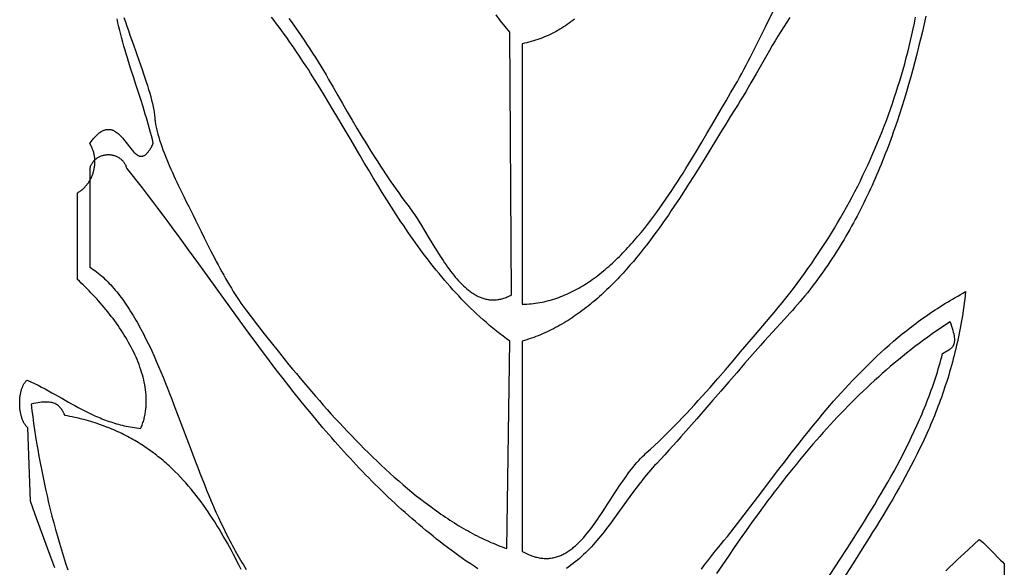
# Model space of a CAD drawing. Extents: x 0 to 600, y 0 to 588.
# Tile 33 of 55: x 253 to 332, y 399 to 444. Entities that reach past the tile are written whole.
import ezdxf

# ---------------------------------------------------------------- set-up
doc = ezdxf.new("R2010")
doc.units = 0

msp = doc.modelspace()

# ---------------------------------------------------------------- linework, layer by layer
for points in [[(274.619, 443.615), (274.866, 443.267), (275.112, 442.918), (275.355, 442.569), (275.597, 442.22), (275.836, 441.87), (276.071, 441.519), (276.304, 441.168), (276.534, 440.816), (276.76, 440.463), (276.982, 440.109), (277.2, 439.755), (277.414, 439.399), (277.623, 439.042), (277.827, 438.684), (278.189, 438.044), (278.561, 437.39), (278.943, 436.725), (279.334, 436.052), (279.732, 435.374), (280.137, 434.693), (280.548, 434.013), (280.755, 433.674), (280.963, 433.336), (281.172, 433), (281.382, 432.665), (281.593, 432.333), (281.804, 432.003), (282.015, 431.676), (282.227, 431.352), (282.439, 431.032), (282.651, 430.716), (282.863, 430.404), (283.074, 430.097), (283.286, 429.795), (283.496, 429.498), (283.707, 429.207), (283.916, 428.921), (284.125, 428.643), (284.332, 428.371), (284.43, 428.242), (284.527, 428.107), (284.626, 427.968), (284.725, 427.824), (284.824, 427.675), (284.925, 427.523), (285.127, 427.206), (285.331, 426.875), (285.539, 426.534), (285.964, 425.826), (286.182, 425.465), (286.403, 425.102), (286.628, 424.739), (286.857, 424.379), (286.974, 424.201), (287.091, 424.024), (287.21, 423.849), (287.329, 423.676), (287.45, 423.506), (287.572, 423.338), (287.696, 423.173), (287.82, 423.011), (287.946, 422.853), (288.073, 422.698), (288.202, 422.548), (288.332, 422.402), (288.463, 422.261), (288.596, 422.125), (288.73, 421.994), (288.866, 421.868), (289.003, 421.749), (289.142, 421.635), (289.212, 421.581), (289.282, 421.528), (289.353, 421.477), (289.424, 421.428), (289.495, 421.38), (289.567, 421.334), (289.64, 421.29), (289.712, 421.248), (289.785, 421.207), (289.859, 421.169), (289.933, 421.133), (290.007, 421.098), (290.082, 421.066), (290.158, 421.035), (290.233, 421.007), (290.309, 420.981), (290.386, 420.957), (290.463, 420.935), (290.541, 420.916), (290.618, 420.898), (290.697, 420.883), (290.776, 420.871), (290.855, 420.861), (290.935, 420.853), (291.015, 420.847), (291.096, 420.845), (291.177, 420.844), (291.259, 420.847), (291.341, 420.851), (291.423, 420.859), (291.506, 420.869), (291.59, 420.882), (291.674, 420.898), (291.759, 420.916), (291.844, 420.937), (291.929, 420.961), (292.015, 420.988), (292.102, 421.018), (292.189, 421.051), (292.277, 421.087), (292.365, 421.126), (292.453, 421.168), (292.543, 421.213), (292.632, 421.261), (292.5, 442.5), (292.122, 442.965), (291.747, 443.435), (291.375, 443.91)], [(297.72, 443.556), (297.577, 443.446), (297.433, 443.337), (297.287, 443.232), (297.14, 443.128), (296.992, 443.028), (296.842, 442.93), (296.69, 442.834), (296.537, 442.741), (296.382, 442.651), (296.226, 442.564), (296.068, 442.479), (295.908, 442.397), (295.747, 442.318), (295.584, 442.242), (295.419, 442.169), (295.252, 442.099), (295.084, 442.032), (294.914, 441.968), (294.742, 441.908), (294.568, 441.85), (294.393, 441.796), (294.215, 441.745), (294.036, 441.697), (293.854, 441.652), (293.671, 441.611), (293.486, 441.574), (293.5, 420.5), (293.681, 420.504), (293.861, 420.511), (294.04, 420.523), (294.219, 420.538), (294.396, 420.557), (294.573, 420.579), (294.748, 420.605), (294.923, 420.634), (295.097, 420.667), (295.269, 420.703), (295.441, 420.743), (295.612, 420.786), (295.783, 420.832), (295.952, 420.882), (296.12, 420.935), (296.288, 420.991), (296.455, 421.05), (296.621, 421.112), (296.786, 421.178), (296.95, 421.246), (297.113, 421.317), (297.275, 421.392), (297.437, 421.469), (297.598, 421.549), (297.758, 421.632), (297.917, 421.718), (298.075, 421.806), (298.232, 421.897), (298.389, 421.991), (298.545, 422.087), (298.699, 422.186), (298.854, 422.288), (299.007, 422.392), (299.159, 422.498), (299.311, 422.607), (299.462, 422.719), (299.612, 422.832), (299.761, 422.948), (299.91, 423.066), (300.057, 423.186), (300.204, 423.309), (300.35, 423.434), (300.495, 423.56), (300.64, 423.689), (300.784, 423.82), (300.927, 423.952), (301.069, 424.087), (301.21, 424.224), (301.351, 424.362), (301.491, 424.502), (301.63, 424.644), (301.769, 424.787), (301.906, 424.933), (302.043, 425.08), (302.18, 425.228), (302.315, 425.378), (302.45, 425.53), (302.584, 425.683), (302.85, 425.993), (303.113, 426.308), (303.373, 426.629), (303.63, 426.955), (303.885, 427.284), (304.136, 427.618), (304.385, 427.956), (304.632, 428.297), (304.875, 428.641), (305.116, 428.987), (305.354, 429.336), (305.59, 429.688), (305.823, 430.041), (306.054, 430.395), (306.282, 430.751), (306.508, 431.107), (306.731, 431.464), (306.951, 431.821), (307.17, 432.177), (307.386, 432.533), (307.599, 432.888), (308.019, 433.595), (308.43, 434.294), (308.832, 434.983), (309.611, 436.32), (309.988, 436.963), (310.356, 437.586), (310.539, 437.894), (310.72, 438.207), (310.9, 438.524), (311.079, 438.845), (311.257, 439.169), (311.434, 439.498), (311.61, 439.829), (311.786, 440.164), (311.962, 440.502), (312.137, 440.843), (312.485, 441.533), (312.833, 442.232), (313.182, 442.939), (313.881, 444.372)], [(326.154, 443.807), (326.013, 443.184), (325.869, 442.563), (325.721, 441.944), (325.57, 441.327), (325.415, 440.712), (325.256, 440.1), (325.093, 439.489), (324.926, 438.881), (324.754, 438.275), (324.578, 437.672), (324.397, 437.071), (324.211, 436.473), (324.02, 435.878), (323.824, 435.285), (323.724, 434.99), (323.622, 434.696), (323.519, 434.403), (323.415, 434.11), (323.309, 433.818), (323.202, 433.527), (323.094, 433.236), (322.983, 432.947), (322.872, 432.658), (322.759, 432.37), (322.644, 432.083), (322.528, 431.797), (322.41, 431.511), (322.29, 431.227), (322.169, 430.943), (322.047, 430.661), (321.922, 430.379), (321.796, 430.098), (321.668, 429.819), (321.539, 429.54), (321.408, 429.262), (321.275, 428.985), (321.14, 428.709), (321.003, 428.434), (320.865, 428.16), (320.725, 427.887), (320.583, 427.615), (320.439, 427.344), (320.293, 427.075), (320.145, 426.806), (319.995, 426.538), (319.843, 426.272), (319.69, 426.006), (319.534, 425.742), (319.376, 425.479), (319.217, 425.217), (319.055, 424.956), (318.891, 424.696), (318.725, 424.437), (318.557, 424.18), (318.386, 423.924), (318.214, 423.669), (318.039, 423.415), (317.863, 423.162), (317.684, 422.911), (317.502, 422.661), (317.319, 422.412), (317.133, 422.164), (316.945, 421.918), (316.754, 421.673), (316.562, 421.429), (316.366, 421.187), (316.169, 420.946), (315.969, 420.706), (315.767, 420.467), (315.562, 420.23), (315.355, 419.995), (315.145, 419.76), (314.933, 419.527), (314.718, 419.296), (314.394, 418.948), (314.07, 418.596), (313.747, 418.242), (313.423, 417.886), (313.1, 417.526), (312.778, 417.165), (312.133, 416.436), (311.488, 415.7), (310.844, 414.959), (310.201, 414.215), (309.556, 413.469), (308.912, 412.723), (308.267, 411.977), (307.621, 411.235), (306.974, 410.497), (306.326, 409.765), (306.001, 409.402), (305.676, 409.04), (305.351, 408.682), (305.025, 408.325), (304.698, 407.972), (304.371, 407.621), (304.201, 407.437), (304.034, 407.251), (303.87, 407.064), (303.708, 406.876), (303.549, 406.687), (303.392, 406.496), (303.238, 406.305), (303.086, 406.112), (302.935, 405.919), (302.787, 405.726), (302.495, 405.337), (302.208, 404.948), (301.926, 404.558), (301.37, 403.783), (301.094, 403.399), (300.818, 403.02), (300.541, 402.645), (300.401, 402.46), (300.26, 402.276), (300.119, 402.094), (299.977, 401.914), (299.833, 401.735), (299.688, 401.559), (299.541, 401.385), (299.393, 401.213), (299.243, 401.044), (299.091, 400.877), (298.937, 400.713), (298.781, 400.552), (298.622, 400.394), (298.461, 400.238), (298.297, 400.086), (298.131, 399.937), (297.961, 399.791), (297.788, 399.649), (297.613, 399.511), (297.433, 399.376), (297.25, 399.245), (297.064, 399.118)], [(255.672, 399.165), (255.278, 400.237), (254.492, 402.393), (254.094, 403.479), (253.69, 404.571), (253.5, 410.5), (253.458, 410.536), (253.417, 410.575), (253.377, 410.617), (253.339, 410.66), (253.303, 410.706), (253.267, 410.755), (253.234, 410.805), (253.201, 410.857), (253.17, 410.911), (253.141, 410.967), (253.112, 411.025), (253.086, 411.085), (253.06, 411.146), (253.036, 411.208), (253.013, 411.272), (252.992, 411.338), (252.972, 411.404), (252.953, 411.472), (252.936, 411.541), (252.92, 411.61), (252.892, 411.753), (252.869, 411.898), (252.851, 412.045), (252.839, 412.194), (252.831, 412.344), (252.829, 412.494), (252.831, 412.643), (252.839, 412.791), (252.851, 412.938), (252.869, 413.082), (252.891, 413.222), (252.918, 413.359), (252.949, 413.491), (252.967, 413.555), (252.985, 413.618), (253.005, 413.679), (253.026, 413.739), (253.048, 413.797), (253.072, 413.853), (253.096, 413.907), (253.121, 413.96), (253.148, 414.01), (253.176, 414.059), (253.205, 414.105), (253.234, 414.149), (253.265, 414.19), (253.298, 414.229), (253.331, 414.266), (253.365, 414.3), (253.4, 414.331), (253.437, 414.36), (253.735, 414.222), (254.028, 414.08), (254.316, 413.936), (254.599, 413.79), (254.879, 413.642), (255.155, 413.492), (255.428, 413.341), (255.699, 413.19), (256.234, 412.887), (256.765, 412.586), (257.029, 412.438), (257.294, 412.291), (257.56, 412.147), (257.827, 412.006), (258.095, 411.867), (258.366, 411.732), (258.639, 411.601), (258.915, 411.474), (259.054, 411.413), (259.194, 411.352), (259.335, 411.293), (259.478, 411.236), (259.621, 411.179), (259.766, 411.125), (259.911, 411.071), (260.058, 411.019), (260.207, 410.969), (260.357, 410.921), (260.508, 410.874), (260.661, 410.829), (260.815, 410.785), (260.971, 410.744), (261.128, 410.705), (261.288, 410.667), (261.449, 410.632), (261.612, 410.598), (261.777, 410.567), (261.944, 410.538), (262.113, 410.511), (262.284, 410.486), (262.457, 410.464), (262.633, 410.444), (262.671, 410.538), (262.707, 410.632), (262.742, 410.726), (262.775, 410.821), (262.806, 410.916), (262.835, 411.012), (262.863, 411.107), (262.888, 411.203), (262.912, 411.3), (262.934, 411.396), (262.955, 411.493), (262.974, 411.591), (262.991, 411.688), (263.006, 411.786), (263.02, 411.884), (263.032, 411.982), (263.042, 412.08), (263.051, 412.179), (263.058, 412.278), (263.063, 412.377), (263.067, 412.476), (263.07, 412.576), (263.071, 412.675), (263.07, 412.775), (263.068, 412.875), (263.064, 412.975), (263.052, 413.176), (263.035, 413.378), (263.011, 413.579), (262.982, 413.782), (262.948, 413.984), (262.908, 414.187), (262.863, 414.39), (262.813, 414.593), (262.757, 414.796), (262.697, 414.999), (262.632, 415.202), (262.563, 415.405), (262.489, 415.608), (262.41, 415.81), (262.328, 416.013), (262.241, 416.214), (262.15, 416.416), (262.055, 416.616), (261.956, 416.816), (261.854, 417.016), (261.748, 417.214), (261.638, 417.412), (261.526, 417.609), (261.41, 417.805), (261.29, 418), (261.168, 418.194), (261.043, 418.387), (260.916, 418.579), (260.785, 418.769), (260.653, 418.958), (260.518, 419.146), (260.38, 419.332), (260.24, 419.516), (260.099, 419.699), (259.955, 419.88), (259.81, 420.06), (259.663, 420.238), (259.515, 420.413), (259.365, 420.587), (259.213, 420.759), (259.061, 420.929), (258.907, 421.096), (258.753, 421.262), (258.598, 421.425), (258.442, 421.586), (258.285, 421.744), (258.128, 421.9), (257.97, 422.053), (257.813, 422.204), (257.655, 422.352), (257.497, 422.497), (257.5, 429.5), (257.563, 429.537), (257.624, 429.575), (257.684, 429.615), (257.743, 429.656), (257.801, 429.699), (257.857, 429.743), (257.912, 429.789), (257.965, 429.837), (258.018, 429.885), (258.068, 429.935), (258.118, 429.987), (258.166, 430.039), (258.213, 430.093), (258.258, 430.148), (258.302, 430.204), (258.345, 430.261), (258.386, 430.32), (258.425, 430.379), (258.464, 430.439), (258.5, 430.5), (258.536, 430.563), (258.569, 430.625), (258.602, 430.689), (258.632, 430.754), (258.662, 430.819), (258.689, 430.885), (258.715, 430.951), (258.74, 431.019), (258.763, 431.086), (258.785, 431.155), (258.804, 431.223), (258.823, 431.293), (258.839, 431.362), (258.854, 431.432), (258.868, 431.502), (258.88, 431.573), (258.89, 431.644), (258.898, 431.715), (258.905, 431.786), (258.91, 431.857), (258.914, 431.929), (258.915, 432), (258.915, 432.072), (258.914, 432.143), (258.91, 432.214), (258.905, 432.286), (258.898, 432.357), (258.889, 432.427), (258.879, 432.498), (258.867, 432.568), (258.853, 432.638), (258.837, 432.708), (258.819, 432.777), (258.799, 432.846), (258.778, 432.914), (258.755, 432.982), (258.729, 433.049), (258.702, 433.116), (258.673, 433.182), (258.643, 433.247), (258.61, 433.311), (258.575, 433.375), (258.539, 433.438), (258.5, 433.5), (258.564, 433.589), (258.627, 433.674), (258.689, 433.755), (258.75, 433.832), (258.811, 433.905), (258.871, 433.974), (258.93, 434.04), (258.989, 434.101), (259.047, 434.159), (259.104, 434.213), (259.161, 434.264), (259.217, 434.311), (259.272, 434.355), (259.326, 434.395), (259.381, 434.432), (259.434, 434.466), (259.487, 434.497), (259.539, 434.524), (259.591, 434.549), (259.642, 434.571), (259.692, 434.589), (259.742, 434.605), (259.791, 434.618), (259.84, 434.628), (259.888, 434.636), (259.936, 434.641), (259.983, 434.644), (260.03, 434.644), (260.076, 434.642), (260.121, 434.637), (260.167, 434.631), (260.211, 434.622), (260.256, 434.611), (260.299, 434.597), (260.343, 434.582), (260.386, 434.565), (260.428, 434.546), (260.47, 434.526), (260.512, 434.503), (260.553, 434.479), (260.594, 434.453), (260.634, 434.426), (260.714, 434.367), (260.792, 434.303), (260.869, 434.234), (260.944, 434.161), (261.019, 434.084), (261.092, 434.004), (261.164, 433.921), (261.235, 433.836), (261.305, 433.749), (261.443, 433.572), (261.711, 433.222), (261.842, 433.056), (261.906, 432.978), (261.971, 432.903), (262.036, 432.832), (262.1, 432.766), (262.165, 432.705), (262.229, 432.65), (262.294, 432.601), (262.326, 432.579), (262.359, 432.558), (262.391, 432.54), (262.424, 432.523), (262.456, 432.508), (262.489, 432.495), (262.522, 432.485), (262.555, 432.476), (262.588, 432.47), (262.621, 432.465), (262.655, 432.464), (262.688, 432.464), (262.722, 432.467), (262.756, 432.473), (262.79, 432.481), (262.824, 432.492), (262.859, 432.505), (262.893, 432.522), (262.928, 432.541), (262.963, 432.563), (262.999, 432.588), (263.034, 432.616), (263.07, 432.647), (263.106, 432.682), (263.142, 432.72), (263.179, 432.761), (263.216, 432.805), (263.253, 432.853), (263.29, 432.904), (263.328, 432.959), (263.366, 433.017), (263.405, 433.079), (263.443, 433.145), (263.482, 433.215), (263.522, 433.289), (263.562, 433.367), (263.642, 433.534), (263.572, 433.821), (263.499, 434.109), (263.422, 434.398), (263.342, 434.688), (263.259, 434.98), (263.173, 435.274), (263.085, 435.568), (262.995, 435.864), (262.81, 436.459), (262.618, 437.059), (262.224, 438.271), (262.026, 438.884), (261.828, 439.5), (261.634, 440.12), (261.539, 440.431), (261.445, 440.743), (261.353, 441.056), (261.263, 441.369), (261.175, 441.684), (261.09, 441.999), (261.007, 442.315), (260.926, 442.631), (260.849, 442.948), (260.776, 443.266), (260.705, 443.584)], [(261.261, 443.704), (261.379, 443.346), (261.499, 442.988), (261.622, 442.629), (261.746, 442.27), (261.998, 441.555), (262.497, 440.153), (262.735, 439.473), (262.849, 439.141), (262.959, 438.814), (263.065, 438.493), (263.166, 438.179), (263.26, 437.872), (263.349, 437.572), (263.431, 437.281), (263.506, 436.998), (263.572, 436.725), (263.602, 436.592), (263.63, 436.462), (263.656, 436.334), (263.679, 436.208), (263.7, 436.086), (263.719, 435.966), (263.735, 435.849), (263.748, 435.735), (263.759, 435.624), (263.766, 435.516), (263.773, 435.423), (263.783, 435.327), (263.795, 435.229), (263.809, 435.128), (263.826, 435.024), (263.846, 434.919), (263.867, 434.811), (263.891, 434.701), (263.917, 434.589), (263.945, 434.475), (264.007, 434.242), (264.076, 434.003), (264.153, 433.757), (264.236, 433.507), (264.324, 433.252), (264.419, 432.994), (264.517, 432.733), (264.621, 432.469), (264.728, 432.205), (264.838, 431.94), (264.95, 431.675), (265.065, 431.411), (265.182, 431.149), (265.299, 430.889), (265.417, 430.633), (265.535, 430.38), (265.652, 430.133), (265.882, 429.654), (266.104, 429.203), (266.312, 428.786), (266.503, 428.409), (266.671, 428.077), (266.856, 427.711), (267.06, 427.301), (267.517, 426.371), (267.768, 425.864), (268.032, 425.335), (268.307, 424.791), (268.592, 424.238), (268.738, 423.959), (268.885, 423.681), (269.034, 423.402), (269.185, 423.125), (269.337, 422.85), (269.49, 422.577), (269.645, 422.308), (269.799, 422.043), (269.955, 421.782), (270.111, 421.527), (270.267, 421.279), (270.423, 421.037), (270.579, 420.802), (270.734, 420.576), (270.889, 420.36), (271.043, 420.152), (271.555, 419.483), (272.081, 418.8), (272.621, 418.105), (273.175, 417.4), (273.743, 416.687), (274.031, 416.328), (274.322, 415.968), (274.617, 415.606), (274.914, 415.244), (275.215, 414.88), (275.518, 414.517), (275.824, 414.153), (276.133, 413.788), (276.445, 413.424), (276.759, 413.06), (277.076, 412.697), (277.395, 412.335), (277.716, 411.974), (278.04, 411.613), (278.367, 411.255), (278.695, 410.898), (279.026, 410.543), (279.359, 410.19), (279.694, 409.839), (280.031, 409.491), (280.37, 409.145), (280.71, 408.803), (281.053, 408.464), (281.397, 408.128), (281.743, 407.796), (282.091, 407.468), (282.44, 407.143), (282.791, 406.823), (283.143, 406.508), (283.497, 406.197), (283.851, 405.892), (284.208, 405.591), (284.565, 405.296), (284.923, 405.006), (285.283, 404.723), (285.643, 404.445), (286.005, 404.174), (286.367, 403.909), (286.549, 403.779), (286.731, 403.651), (286.912, 403.524), (287.095, 403.399), (287.277, 403.276), (287.459, 403.155), (287.642, 403.036), (287.825, 402.918), (288.007, 402.803), (288.191, 402.689), (288.374, 402.578), (288.557, 402.468), (288.74, 402.36), (288.924, 402.255), (289.107, 402.151), (289.291, 402.049), (289.475, 401.95), (289.659, 401.853), (289.843, 401.758), (290.027, 401.665), (290.211, 401.574), (290.395, 401.486), (290.579, 401.4), (290.763, 401.316), (290.947, 401.234), (291.132, 401.155), (291.316, 401.078), (291.5, 401.004), (291.684, 400.932), (291.868, 400.863), (292.052, 400.796), (292.237, 400.732), (292.5, 417.5), (292.217, 417.707), (291.937, 417.916), (291.661, 418.129), (291.388, 418.345), (291.118, 418.565), (290.851, 418.787), (290.588, 419.012), (290.328, 419.24), (290.071, 419.471), (289.816, 419.705), (289.565, 419.942), (289.317, 420.181), (289.071, 420.423), (288.829, 420.668), (288.589, 420.915), (288.351, 421.165), (288.116, 421.417), (287.884, 421.671), (287.654, 421.928), (287.427, 422.187), (287.202, 422.448), (286.979, 422.711), (286.758, 422.977), (286.54, 423.244), (286.324, 423.513), (286.11, 423.785), (285.898, 424.058), (285.687, 424.333), (285.479, 424.61), (285.273, 424.888), (285.068, 425.169), (284.865, 425.45), (284.663, 425.734), (284.464, 426.018), (284.266, 426.305), (284.069, 426.592), (283.874, 426.881), (283.68, 427.171), (283.487, 427.463), (283.296, 427.755), (283.105, 428.049), (282.916, 428.344), (282.541, 428.936), (282.17, 429.532), (281.803, 430.13), (281.438, 430.732), (281.075, 431.335), (280.715, 431.941), (280.356, 432.547), (279.641, 433.763), (278.926, 434.978), (278.567, 435.584), (278.207, 436.189), (277.846, 436.792), (277.482, 437.393), (277.116, 437.991), (276.746, 438.586), (276.373, 439.178), (276.185, 439.472), (275.996, 439.765), (275.805, 440.057), (275.614, 440.348), (275.421, 440.638), (275.227, 440.926), (275.031, 441.213), (274.834, 441.499), (274.636, 441.783), (274.436, 442.066), (274.234, 442.347), (274.031, 442.626), (273.826, 442.904), (273.619, 443.18), (273.411, 443.455), (273.2, 443.727)], [(315.142, 443.692), (314.898, 443.32), (314.658, 442.943), (314.421, 442.564), (314.187, 442.182), (313.956, 441.799), (313.727, 441.415), (313.502, 441.03), (313.279, 440.646), (312.841, 439.883), (312.411, 439.131), (311.989, 438.394), (311.78, 438.034), (311.573, 437.679), (311.367, 437.332), (311.162, 436.992), (310.958, 436.66), (310.755, 436.338), (310.358, 435.709), (309.955, 435.062), (309.547, 434.399), (309.133, 433.723), (308.285, 432.338), (307.851, 431.634), (307.409, 430.923), (306.959, 430.21), (306.73, 429.852), (306.5, 429.494), (306.268, 429.137), (306.033, 428.78), (305.796, 428.423), (305.556, 428.068), (305.315, 427.714), (305.07, 427.361), (304.824, 427.009), (304.575, 426.66), (304.323, 426.313), (304.068, 425.968), (303.811, 425.626), (303.551, 425.287), (303.289, 424.951), (303.023, 424.619), (302.755, 424.29), (302.483, 423.966), (302.209, 423.645), (301.932, 423.329), (301.651, 423.018), (301.368, 422.712), (301.225, 422.56), (301.081, 422.411), (300.936, 422.262), (300.791, 422.115), (300.645, 421.969), (300.498, 421.825), (300.35, 421.682), (300.201, 421.541), (300.052, 421.402), (299.901, 421.264), (299.75, 421.127), (299.598, 420.993), (299.445, 420.86), (299.291, 420.728), (299.136, 420.599), (298.981, 420.471), (298.824, 420.345), (298.667, 420.221), (298.508, 420.099), (298.349, 419.979), (298.189, 419.86), (298.028, 419.744), (297.866, 419.629), (297.703, 419.517), (297.539, 419.407), (297.374, 419.299), (297.209, 419.193), (297.042, 419.089), (296.874, 418.987), (296.705, 418.888), (296.536, 418.791), (296.365, 418.696), (296.193, 418.603), (296.021, 418.513), (295.847, 418.425), (295.672, 418.34), (295.497, 418.257), (295.32, 418.177), (295.142, 418.099), (294.964, 418.023), (294.784, 417.951), (294.603, 417.88), (294.421, 417.813), (294.238, 417.748), (294.054, 417.686), (293.869, 417.627), (293.683, 417.57), (293.496, 417.516), (293.5, 400.5), (293.611, 400.438), (293.722, 400.38), (293.831, 400.326), (293.939, 400.276), (294.047, 400.229), (294.153, 400.185), (294.258, 400.146), (294.362, 400.109), (294.466, 400.076), (294.568, 400.047), (294.67, 400.021), (294.77, 399.998), (294.87, 399.979), (294.969, 399.962), (295.066, 399.949), (295.163, 399.94), (295.26, 399.933), (295.355, 399.929), (295.449, 399.928), (295.543, 399.931), (295.636, 399.936), (295.728, 399.944), (295.819, 399.955), (295.909, 399.969), (295.999, 399.985), (296.088, 400.005), (296.176, 400.027), (296.264, 400.051), (296.35, 400.079), (296.436, 400.108), (296.522, 400.141), (296.607, 400.175), (296.691, 400.212), (296.774, 400.252), (296.857, 400.294), (296.939, 400.338), (297.021, 400.384), (297.102, 400.433), (297.182, 400.484), (297.262, 400.537), (297.341, 400.592), (297.42, 400.649), (297.498, 400.708), (297.575, 400.769), (297.653, 400.832), (297.729, 400.896), (297.805, 400.963), (297.881, 401.031), (297.956, 401.101), (298.031, 401.173), (298.179, 401.322), (298.326, 401.476), (298.471, 401.637), (298.615, 401.803), (298.757, 401.975), (298.899, 402.151), (299.039, 402.332), (299.178, 402.517), (299.316, 402.706), (299.453, 402.899), (299.59, 403.094), (299.726, 403.293), (299.861, 403.494), (300.131, 403.902), (300.4, 404.315), (300.668, 404.732), (300.938, 405.149), (301.209, 405.564), (301.346, 405.77), (301.483, 405.974), (301.621, 406.176), (301.759, 406.375), (301.899, 406.572), (302.04, 406.766), (302.182, 406.957), (302.325, 407.144), (302.47, 407.327), (302.616, 407.506), (302.764, 407.679), (302.914, 407.848), (303.065, 408.011), (303.218, 408.169), (303.374, 408.32), (303.452, 408.394), (303.531, 408.465), (303.859, 408.763), (304.187, 409.066), (304.514, 409.374), (304.841, 409.688), (305.166, 410.007), (305.491, 410.331), (305.815, 410.659), (306.138, 410.992), (306.46, 411.328), (306.782, 411.668), (307.102, 412.011), (307.422, 412.357), (307.74, 412.706), (308.057, 413.057), (308.374, 413.41), (308.689, 413.765), (309.003, 414.122), (309.316, 414.48), (309.938, 415.198), (310.555, 415.917), (311.167, 416.635), (312.374, 418.059), (312.969, 418.76), (313.558, 419.451), (313.882, 419.834), (314.202, 420.219), (314.518, 420.606), (314.83, 420.995), (315.137, 421.386), (315.441, 421.78), (315.74, 422.175), (316.035, 422.572), (316.326, 422.972), (316.613, 423.373), (316.896, 423.777), (317.174, 424.182), (317.448, 424.59), (317.718, 424.999), (317.984, 425.41), (318.246, 425.824), (318.504, 426.239), (318.757, 426.656), (319.007, 427.074), (319.252, 427.495), (319.493, 427.917), (319.73, 428.342), (319.963, 428.768), (320.191, 429.195), (320.416, 429.625), (320.636, 430.056), (320.852, 430.489), (321.064, 430.924), (321.272, 431.361), (321.476, 431.799), (321.676, 432.238), (321.871, 432.68), (322.062, 433.123), (322.25, 433.567), (322.433, 434.014), (322.612, 434.461), (322.787, 434.911), (322.957, 435.362), (323.124, 435.814), (323.286, 436.268), (323.445, 436.723), (323.599, 437.18), (323.749, 437.638), (323.895, 438.098), (324.037, 438.559), (324.175, 439.022), (324.308, 439.486), (324.438, 439.951), (324.563, 440.418), (324.685, 440.886), (324.802, 441.355), (324.915, 441.826), (325.024, 442.298), (325.129, 442.771), (325.229, 443.246), (325.326, 443.721)], [(289.905, 399.089), (289.591, 399.298), (289.279, 399.509), (288.969, 399.722), (288.661, 399.938), (288.356, 400.155), (288.052, 400.374), (287.751, 400.596), (287.451, 400.819), (287.154, 401.045), (286.858, 401.272), (286.565, 401.502), (286.274, 401.733), (285.984, 401.966), (285.696, 402.201), (285.411, 402.437), (285.127, 402.676), (284.845, 402.916), (284.565, 403.158), (284.286, 403.402), (284.01, 403.647), (283.735, 403.894), (283.462, 404.142), (283.19, 404.392), (282.921, 404.644), (282.652, 404.897), (282.386, 405.151), (282.121, 405.407), (281.858, 405.664), (281.596, 405.923), (281.336, 406.183), (281.078, 406.445), (280.821, 406.708), (280.565, 406.972), (280.311, 407.237), (280.059, 407.503), (279.808, 407.771), (279.558, 408.04), (279.309, 408.31), (279.062, 408.581), (278.817, 408.853), (278.572, 409.126), (278.329, 409.4), (278.087, 409.675), (277.847, 409.951), (277.607, 410.228), (277.369, 410.506), (276.896, 411.065), (276.428, 411.626), (275.964, 412.191), (275.504, 412.758), (275.048, 413.328), (274.596, 413.9), (274.147, 414.475), (273.703, 415.051), (273.261, 415.628), (272.822, 416.207), (272.387, 416.787), (271.954, 417.368), (271.523, 417.95), (271.095, 418.532), (270.67, 419.114), (269.824, 420.278), (268.985, 421.44), (268.151, 422.599), (267.322, 423.751), (266.494, 424.896), (266.081, 425.465), (265.668, 426.031), (265.254, 426.595), (264.841, 427.155), (264.427, 427.712), (264.012, 428.266), (263.596, 428.816), (263.18, 429.362), (262.762, 429.903), (262.343, 430.44), (261.922, 430.973), (261.5, 431.5), (261.5, 431.5), (261.48, 431.566), (261.457, 431.63), (261.431, 431.692), (261.404, 431.752), (261.374, 431.809), (261.341, 431.865), (261.307, 431.918), (261.271, 431.97), (261.233, 432.019), (261.192, 432.066), (261.15, 432.111), (261.107, 432.154), (261.062, 432.195), (261.015, 432.234), (260.966, 432.27), (260.917, 432.305), (260.866, 432.337), (260.814, 432.368), (260.76, 432.396), (260.706, 432.422), (260.65, 432.446), (260.594, 432.468), (260.537, 432.488), (260.479, 432.506), (260.421, 432.522), (260.362, 432.535), (260.302, 432.547), (260.242, 432.556), (260.182, 432.564), (260.121, 432.569), (260.061, 432.572), (260, 432.573), (259.939, 432.572), (259.879, 432.569), (259.818, 432.564), (259.758, 432.556), (259.698, 432.547), (259.638, 432.535), (259.579, 432.522), (259.521, 432.506), (259.463, 432.488), (259.406, 432.468), (259.35, 432.446), (259.294, 432.422), (259.24, 432.396), (259.186, 432.368), (259.134, 432.337), (259.083, 432.305), (259.034, 432.27), (258.985, 432.234), (258.938, 432.195), (258.893, 432.154), (258.85, 432.111), (258.808, 432.066), (258.767, 432.019), (258.729, 431.97), (258.693, 431.918), (258.659, 431.865), (258.626, 431.809), (258.596, 431.752), (258.569, 431.692), (258.543, 431.63), (258.52, 431.566), (258.5, 431.5), (258.5, 423.5), (258.639, 423.409), (258.777, 423.315), (258.914, 423.217), (259.049, 423.115), (259.182, 423.011), (259.315, 422.902), (259.445, 422.791), (259.575, 422.675), (259.703, 422.557), (259.83, 422.436), (259.955, 422.311), (260.08, 422.183), (260.203, 422.052), (260.324, 421.918), (260.445, 421.781), (260.564, 421.641), (260.682, 421.498), (260.799, 421.352), (260.915, 421.204), (261.03, 421.053), (261.144, 420.899), (261.257, 420.742), (261.368, 420.583), (261.479, 420.421), (261.588, 420.256), (261.697, 420.089), (261.805, 419.92), (261.911, 419.748), (262.017, 419.574), (262.122, 419.398), (262.226, 419.219), (262.329, 419.038), (262.432, 418.855), (262.533, 418.67), (262.634, 418.483), (262.734, 418.294), (262.834, 418.102), (262.932, 417.909), (263.127, 417.517), (263.32, 417.119), (263.51, 416.713), (263.697, 416.301), (263.883, 415.883), (264.066, 415.459), (264.248, 415.03), (264.428, 414.596), (264.607, 414.157), (264.785, 413.715), (264.961, 413.268), (265.136, 412.819), (265.311, 412.366), (265.659, 411.452), (266.006, 410.532), (266.353, 409.606), (266.702, 408.679), (267.054, 407.753), (267.231, 407.292), (267.41, 406.832), (267.59, 406.373), (267.772, 405.918), (267.956, 405.464), (268.142, 405.014), (268.33, 404.567), (268.52, 404.123), (268.712, 403.684), (268.907, 403.249), (269.105, 402.819), (269.307, 402.394), (269.511, 401.975), (269.718, 401.561), (269.823, 401.357), (269.929, 401.154), (270.036, 400.953), (270.144, 400.754), (270.253, 400.556), (270.362, 400.36), (270.473, 400.166), (270.585, 399.974), (270.698, 399.784), (270.811, 399.596), (270.926, 399.41), (271.042, 399.226), (271.16, 399.045)], [(308.006, 399.075), (308.252, 399.408), (308.5, 399.737), (308.751, 400.061), (309.005, 400.381), (309.262, 400.697), (309.539, 401.035), (309.815, 401.375), (310.09, 401.718), (310.364, 402.062), (310.638, 402.408), (310.91, 402.756), (311.453, 403.455), (311.993, 404.159), (312.533, 404.867), (313.615, 406.292), (314.158, 407.006), (314.704, 407.72), (315.254, 408.434), (315.809, 409.145), (316.088, 409.5), (316.37, 409.854), (316.652, 410.207), (316.937, 410.559), (317.223, 410.91), (317.512, 411.26), (317.802, 411.608), (318.095, 411.954), (318.391, 412.299), (318.688, 412.643), (318.989, 412.984), (319.292, 413.323), (319.598, 413.66), (319.907, 413.995), (320.219, 414.327), (320.534, 414.657), (320.853, 414.985), (321.175, 415.309), (321.501, 415.631), (321.83, 415.95), (322.163, 416.266), (322.5, 416.578), (322.841, 416.887), (323.187, 417.193), (323.536, 417.495), (323.89, 417.793), (324.248, 418.088), (324.429, 418.234), (324.611, 418.378), (324.795, 418.522), (324.979, 418.665), (325.165, 418.807), (325.352, 418.947), (325.54, 419.087), (325.729, 419.225), (325.92, 419.363), (326.112, 419.499), (326.305, 419.634), (326.5, 419.768), (326.696, 419.901), (326.893, 420.032), (327.092, 420.163), (327.292, 420.292), (327.494, 420.42), (327.696, 420.547), (327.901, 420.672), (328.106, 420.796), (328.314, 420.919), (328.522, 421.041), (328.732, 421.161), (328.944, 421.28), (329.157, 421.398), (329.372, 421.514), (329.337, 421.211), (329.3, 420.909), (329.262, 420.61), (329.221, 420.312), (329.178, 420.017), (329.133, 419.724), (329.086, 419.433), (329.037, 419.143), (328.986, 418.856), (328.933, 418.571), (328.878, 418.287), (328.822, 418.005), (328.763, 417.725), (328.703, 417.447), (328.64, 417.171), (328.576, 416.896), (328.51, 416.623), (328.442, 416.352), (328.373, 416.082), (328.301, 415.814), (328.228, 415.548), (328.154, 415.283), (328.077, 415.02), (327.999, 414.758), (327.919, 414.497), (327.838, 414.238), (327.755, 413.981), (327.67, 413.725), (327.584, 413.47), (327.496, 413.217), (327.407, 412.964), (327.316, 412.713), (327.224, 412.464), (327.13, 412.215), (327.035, 411.968), (326.938, 411.722), (326.84, 411.477), (326.74, 411.233), (326.639, 410.99), (326.537, 410.748), (326.434, 410.508), (326.329, 410.268), (326.223, 410.029), (326.115, 409.791), (325.897, 409.318), (325.673, 408.848), (325.445, 408.381), (325.212, 407.918), (324.975, 407.456), (324.733, 406.998), (324.488, 406.541), (324.238, 406.086), (323.985, 405.633), (323.729, 405.182), (323.468, 404.732), (323.205, 404.283), (322.938, 403.835), (322.669, 403.387), (322.396, 402.94), (322.121, 402.493), (321.844, 402.045), (321.564, 401.598), (320.998, 400.7), (320.425, 399.799), (319.261, 397.977)], [(318.064, 398.103), (319.21, 399.863), (319.781, 400.744), (320.348, 401.627), (320.63, 402.07), (320.91, 402.513), (321.188, 402.957), (321.465, 403.401), (321.739, 403.847), (322.01, 404.293), (322.279, 404.741), (322.545, 405.19), (322.808, 405.64), (323.068, 406.091), (323.324, 406.544), (323.576, 406.998), (323.824, 407.453), (324.069, 407.91), (324.308, 408.369), (324.543, 408.83), (324.774, 409.292), (324.999, 409.757), (325.219, 410.223), (325.433, 410.691), (325.538, 410.926), (325.642, 411.162), (325.744, 411.398), (325.845, 411.634), (325.944, 411.872), (326.042, 412.109), (326.138, 412.348), (326.232, 412.587), (326.325, 412.826), (326.416, 413.067), (326.505, 413.307), (326.593, 413.549), (326.679, 413.791), (326.763, 414.034), (326.845, 414.277), (326.925, 414.521), (327.004, 414.766), (327.081, 415.012), (327.156, 415.258), (327.228, 415.505), (327.299, 415.753), (327.368, 416.001), (327.435, 416.25), (327.5, 416.5), (327.5, 416.5), (327.565, 416.546), (327.63, 416.589), (327.696, 416.629), (327.76, 416.667), (327.887, 416.739), (328.007, 416.81), (328.065, 416.846), (328.12, 416.883), (328.173, 416.922), (328.222, 416.964), (328.268, 417.008), (328.311, 417.055), (328.35, 417.106), (328.368, 417.133), (328.384, 417.162), (328.4, 417.191), (328.415, 417.222), (328.428, 417.255), (328.44, 417.288), (328.451, 417.323), (328.46, 417.36), (328.468, 417.399), (328.475, 417.439), (328.48, 417.481), (328.484, 417.524), (328.486, 417.57), (328.487, 417.617), (328.486, 417.667), (328.484, 417.719), (328.48, 417.772), (328.474, 417.829), (328.457, 417.948), (328.433, 418.077), (328.401, 418.216), (328.362, 418.366), (328.314, 418.527), (328.258, 418.7), (328.193, 418.886), (328.118, 419.084), (327.751, 418.841), (327.386, 418.596), (327.026, 418.347), (326.668, 418.097), (326.314, 417.843), (325.963, 417.587), (325.616, 417.328), (325.272, 417.067), (324.93, 416.803), (324.592, 416.536), (324.257, 416.268), (323.925, 415.997), (323.596, 415.723), (323.27, 415.447), (322.947, 415.169), (322.627, 414.889), (322.309, 414.606), (321.995, 414.321), (321.682, 414.034), (321.373, 413.745), (321.066, 413.453), (320.762, 413.16), (320.46, 412.865), (320.161, 412.567), (319.864, 412.268), (319.57, 411.966), (319.278, 411.663), (318.988, 411.358), (318.7, 411.051), (318.415, 410.743), (318.132, 410.432), (317.85, 410.12), (317.571, 409.806), (317.294, 409.491), (317.019, 409.173), (316.746, 408.855), (316.475, 408.534), (316.205, 408.213), (315.938, 407.889), (315.672, 407.564), (315.408, 407.238), (315.145, 406.911), (314.884, 406.582), (314.625, 406.252), (314.367, 405.92), (314.11, 405.587), (313.855, 405.253), (313.602, 404.918), (313.349, 404.582), (313.098, 404.244), (312.849, 403.906), (312.6, 403.566), (312.106, 402.884), (311.617, 402.198), (311.131, 401.509), (310.649, 400.817), (310.17, 400.121), (309.693, 399.423), (309.219, 398.722)], [(270.747, 399.043), (270.592, 399.35), (270.437, 399.655), (270.28, 399.959), (270.121, 400.261), (269.961, 400.561), (269.8, 400.858), (269.636, 401.154), (269.471, 401.448), (269.304, 401.74), (269.135, 402.029), (268.963, 402.316), (268.789, 402.601), (268.613, 402.883), (268.435, 403.162), (268.253, 403.439), (268.069, 403.713), (267.882, 403.984), (267.693, 404.251), (267.5, 404.516), (267.304, 404.778), (267.105, 405.036), (266.903, 405.291), (266.697, 405.543), (266.487, 405.791), (266.274, 406.036), (266.057, 406.276), (265.836, 406.513), (265.612, 406.747), (265.383, 406.976), (265.15, 407.201), (265.032, 407.312), (264.913, 407.422), (264.792, 407.531), (264.671, 407.639), (264.548, 407.745), (264.425, 407.851), (264.3, 407.956), (264.174, 408.059), (264.047, 408.161), (263.919, 408.263), (263.789, 408.363), (263.658, 408.462), (263.526, 408.559), (263.393, 408.656), (263.258, 408.751), (263.123, 408.845), (262.986, 408.938), (262.847, 409.03), (262.708, 409.12), (262.567, 409.21), (262.424, 409.298), (262.281, 409.384), (262.136, 409.47), (261.989, 409.554), (261.842, 409.637), (261.692, 409.718), (261.542, 409.799), (261.39, 409.878), (261.236, 409.955), (261.081, 410.031), (260.925, 410.106), (260.767, 410.18), (260.608, 410.252), (260.447, 410.322), (260.284, 410.391), (260.121, 410.459), (259.955, 410.526), (259.788, 410.591), (259.619, 410.654), (259.449, 410.716), (259.278, 410.777), (259.104, 410.836), (258.929, 410.893), (258.752, 410.949), (258.574, 411.004), (258.394, 411.057), (258.213, 411.108), (258.029, 411.158), (257.844, 411.206), (257.657, 411.253), (257.469, 411.298), (257.279, 411.342), (257.087, 411.384), (256.893, 411.424), (256.697, 411.463), (256.5, 411.5), (256.5, 411.5), (256.425, 411.641), (256.349, 411.778), (256.311, 411.844), (256.271, 411.908), (256.23, 411.971), (256.188, 412.031), (256.143, 412.089), (256.096, 412.145), (256.046, 412.198), (255.993, 412.249), (255.937, 412.297), (255.877, 412.341), (255.813, 412.382), (255.745, 412.42), (255.671, 412.454), (255.593, 412.485), (255.509, 412.511), (255.419, 412.534), (255.324, 412.552), (255.221, 412.566), (255.112, 412.575), (254.996, 412.579), (254.872, 412.578), (254.74, 412.572), (254.6, 412.561), (254.452, 412.544), (254.294, 412.522), (254.127, 412.494), (253.951, 412.46), (253.765, 412.419), (253.824, 411.901), (253.888, 411.381), (253.957, 410.858), (254.032, 410.333), (254.111, 409.806), (254.195, 409.276), (254.284, 408.745), (254.377, 408.212), (254.476, 407.677), (254.58, 407.141), (254.688, 406.603), (254.802, 406.064), (254.92, 405.524), (255.044, 404.983), (255.172, 404.441), (255.305, 403.898), (255.443, 403.354), (255.586, 402.81), (255.734, 402.266), (255.886, 401.721), (256.044, 401.176), (256.206, 400.631), (256.373, 400.086), (256.545, 399.541), (256.722, 398.997)], [(327.778, 398.942), (328.699, 399.81), (329.6, 400.657), (330.041, 401.069), (330.477, 401.473), (330.649, 401.323), (330.806, 401.183), (330.947, 401.053), (331.077, 400.929), (331.197, 400.812), (331.309, 400.699), (331.519, 400.481), (331.726, 400.264), (331.946, 400.036), (332.067, 399.914), (332.199, 399.785), (332.342, 399.648), (332.5, 399.5), (332.5, 391.5)]]:
    msp.add_lwpolyline(points)

doc.saveas('drawing.dxf')
